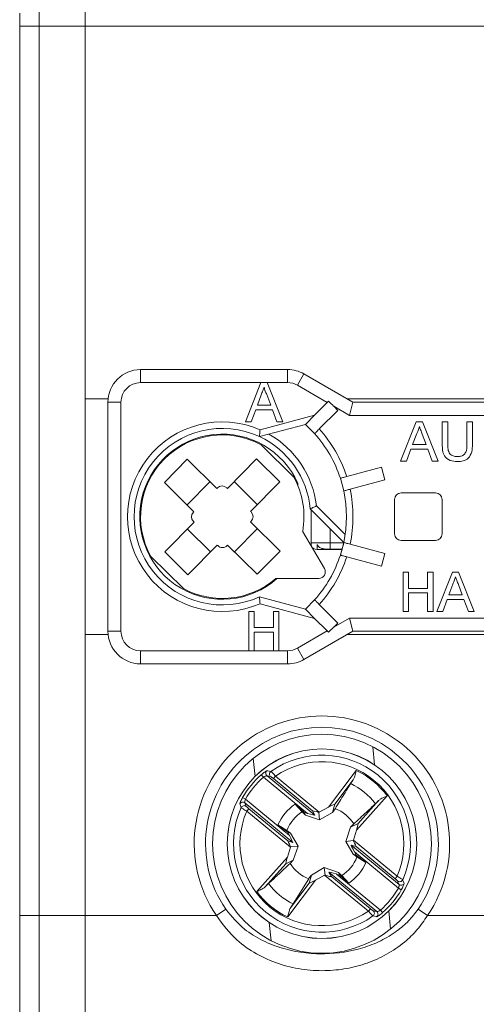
# Model space of a CAD drawing. Header units: millimetres. Extents: x 0 to 420, y 0 to 297.
# Tile 9 of 20: x 108 to 122, y 200 to 230. Entities that reach past the tile are written whole.
import ezdxf

# ---------------------------------------------------------------- set-up
doc = ezdxf.new("R2010")
doc.units = ezdxf.units.MM

msp = doc.modelspace()

# ---------------------------------------------------------------- linework, layer by layer
at = {"color": 7, "linetype": 'Continuous', "lineweight": 15}
for p, q in [((108.731, 230.612), (108.731, 229.612)), ((110.131, 229.612), (110.131, 230.612)), ((108.131, 229.612), (108.131, 230.012)), ((108.131, 202.412), (108.131, 229.612)), ((108.731, 229.612), (108.131, 229.612)), ((108.731, 229.612), (108.731, 202.412)), ((110.131, 229.612), (108.731, 229.612)), ((110.131, 229.612), (156.131, 229.612)), ((110.131, 218.212), (110.131, 229.612)), ((110.131, 229.612), (110.131, 202.412)), ((111.831, 219.112), (111.831, 218.712)), ((111.831, 219.112), (116.331, 219.112)), ((116.331, 218.712), (116.331, 219.112)), ((116.831, 218.978), (116.631, 218.631)), ((116.831, 218.978), (118.331, 218.112)), ((115.514, 218.712), (111.831, 218.712)), ((115.514, 218.712), (115.038, 217.512)), ((115.705, 218.712), (115.514, 218.712)), ((116.182, 217.512), (115.705, 218.712)), ((116.331, 218.712), (115.705, 218.712)), ((117.542, 218.105), (116.631, 218.631)), ((115.405, 218.019), (115.521, 218.335)), ((115.692, 218.352), (115.814, 218.019)), ((110.836, 218.212), (110.131, 218.212)), ((111.231, 218.112), (110.831, 218.112)), ((110.831, 211.112), (110.831, 218.112)), ((111.231, 218.112), (111.231, 211.112)), ((115.814, 218.019), (115.405, 218.019)), ((117.156, 217.719), (117.542, 218.105)), ((117.581, 218.145), (117.542, 218.105)), ((129.164, 218.212), (118.158, 218.212)), ((118.331, 218.112), (118.224, 217.712)), ((118.331, 218.112), (124.031, 218.112)), ((115.217, 217.512), (115.354, 217.881)), ((115.354, 217.881), (115.865, 217.881)), ((115.486, 217.272), (117.156, 217.719)), ((115.865, 217.881), (116.002, 217.512)), ((117.156, 217.719), (116.873, 217.436)), ((117.297, 217.295), (117.867, 217.864)), ((117.74, 217.991), (117.867, 217.864)), ((118.224, 217.712), (117.74, 217.991)), ((124.031, 217.712), (118.224, 217.712)), ((115.038, 217.512), (115.217, 217.512)), ((116.873, 217.436), (115.469, 217.06)), ((116.002, 217.512), (116.182, 217.512)), ((116.873, 217.436), (117.156, 217.154)), ((119.79, 216.312), (120.266, 217.512)), ((120.266, 217.512), (120.457, 217.512)), ((120.457, 217.512), (120.934, 216.312)), ((121.062, 216.821), (121.062, 217.512)), ((121.062, 217.512), (121.231, 217.512)), ((121.231, 217.512), (121.231, 216.829)), ((121.816, 216.829), (121.816, 217.512)), ((121.816, 217.512), (121.985, 217.512)), ((121.985, 217.512), (121.985, 216.821)), ((120.28, 217.152), (120.157, 216.819)), ((120.567, 216.819), (120.45, 217.135)), ((116.517, 215.825), (115.522, 216.81)), ((120.157, 216.819), (120.567, 216.819)), ((120.106, 216.681), (119.969, 216.312)), ((120.618, 216.681), (120.106, 216.681)), ((120.754, 216.312), (120.618, 216.681)), ((113.261, 216.374), (112.558, 215.663)), ((114.167, 215.477), (113.261, 216.374)), ((115.382, 216.385), (114.486, 215.479)), ((115.382, 216.385), (116.093, 215.682)), ((119.969, 216.312), (119.79, 216.312)), ((120.934, 216.312), (120.754, 216.312)), ((118.138, 215.839), (119.205, 216.125)), ((119.205, 216.125), (119.309, 215.739)), ((113.464, 214.766), (112.558, 215.663)), ((113.959, 215.684), (113.255, 214.973)), ((115.403, 214.984), (114.692, 215.687)), ((116.093, 215.682), (115.196, 214.775)), ((116.639, 215.574), (116.639, 215.637)), ((117.95, 215.788), (118.053, 215.402)), ((118.242, 215.453), (119.309, 215.739)), ((114.167, 215.477), (114.185, 215.495)), ((114.468, 215.496), (114.486, 215.479)), ((119.806, 215.337), (120.856, 215.337)), ((119.606, 214.087), (119.606, 215.137)), ((121.056, 215.137), (121.056, 214.087)), ((113.446, 214.749), (113.464, 214.766)), ((115.196, 214.775), (115.214, 214.758)), ((118.048, 213.823), (117.02, 214.851)), ((117.054, 214.817), (117.054, 213.812)), ((117.212, 214.942), (118.091, 214.063)), ((113.466, 214.448), (112.569, 213.542)), ((113.466, 214.448), (113.448, 214.466)), ((115.216, 214.475), (115.198, 214.457)), ((116.104, 213.56), (115.198, 214.457)), ((113.259, 214.24), (113.97, 213.536)), ((114.703, 213.54), (115.407, 214.251)), ((117.457, 213.028), (116.791, 214.168)), ((117.631, 214.24), (117.631, 213.812)), ((117.054, 213.812), (117.631, 213.812)), ((117.631, 213.812), (117.631, 213.616)), ((117.631, 213.812), (118.046, 213.812)), ((118.002, 213.628), (118.053, 213.821)), ((120.856, 213.887), (119.806, 213.887)), ((112.569, 213.542), (113.28, 212.838)), ((114.176, 213.745), (113.28, 212.838)), ((114.194, 213.727), (114.176, 213.745)), ((114.495, 213.746), (114.477, 213.729)), ((115.401, 212.85), (114.495, 213.746)), ((116.104, 213.56), (115.401, 212.85)), ((117.231, 213.766), (117.231, 213.612)), ((117.997, 213.612), (117.231, 213.612)), ((117.998, 213.616), (117.631, 213.616)), ((117.95, 213.435), (118.002, 213.628)), ((118.242, 213.771), (119.309, 213.485)), ((112.145, 213.398), (113.14, 212.413)), ((118.138, 213.385), (119.205, 213.099)), ((119.205, 213.099), (119.309, 213.485)), ((119.862, 211.712), (119.862, 212.912)), ((119.862, 212.912), (120.031, 212.912)), ((120.031, 212.912), (120.031, 212.419)), ((120.616, 212.419), (120.616, 212.912)), ((120.616, 212.912), (120.785, 212.912)), ((120.785, 212.912), (120.785, 211.712)), ((120.898, 211.712), (121.374, 212.912)), ((121.374, 212.912), (121.565, 212.912)), ((121.565, 212.912), (122.041, 211.712)), ((115.966, 212.72), (117.285, 212.727)), ((120.031, 212.419), (120.616, 212.419)), ((121.387, 212.552), (121.265, 212.219)), ((121.674, 212.219), (121.558, 212.535)), ((115.469, 212.163), (116.873, 211.787)), ((116.873, 211.787), (117.156, 212.07)), ((120.616, 212.281), (120.031, 212.281)), ((120.031, 212.281), (120.031, 211.712)), ((120.616, 211.712), (120.616, 212.281)), ((121.214, 212.081), (121.077, 211.712)), ((121.725, 212.081), (121.214, 212.081)), ((121.265, 212.219), (121.674, 212.219)), ((121.862, 211.712), (121.725, 212.081)), ((115.14, 211.712), (115.14, 210.512)), ((115.31, 211.712), (115.14, 211.712)), ((115.31, 211.219), (115.31, 211.712)), ((117.156, 211.504), (115.486, 211.952)), ((115.894, 211.712), (115.894, 211.219)), ((116.063, 211.712), (115.894, 211.712)), ((116.063, 210.512), (116.063, 211.712)), ((116.873, 211.787), (117.156, 211.504)), ((117.297, 211.928), (117.867, 211.359)), ((120.031, 211.712), (119.862, 211.712)), ((120.785, 211.712), (120.616, 211.712)), ((121.077, 211.712), (120.898, 211.712)), ((122.041, 211.712), (121.862, 211.712)), ((117.156, 211.504), (117.542, 211.118)), ((117.74, 211.232), (118.224, 211.512)), ((118.224, 211.512), (118.331, 211.112)), ((118.224, 211.512), (124.031, 211.512)), ((110.831, 211.112), (111.231, 211.112)), ((115.894, 211.219), (115.31, 211.219)), ((116.631, 210.592), (117.542, 211.118)), ((118.331, 211.112), (116.831, 210.246)), ((117.542, 211.118), (117.581, 211.079)), ((117.74, 211.232), (117.867, 211.359)), ((124.031, 211.112), (118.331, 211.112)), ((110.131, 202.412), (110.131, 211.012)), ((110.131, 211.012), (110.836, 211.012)), ((115.31, 211.081), (115.894, 211.081)), ((115.31, 210.512), (115.31, 211.081)), ((115.894, 211.081), (115.894, 210.512)), ((118.158, 211.012), (129.164, 211.012)), ((111.831, 210.512), (111.831, 210.112)), ((111.831, 210.512), (115.14, 210.512)), ((115.14, 210.512), (115.31, 210.512)), ((115.31, 210.512), (115.894, 210.512)), ((115.894, 210.512), (116.063, 210.512)), ((116.063, 210.512), (116.331, 210.512)), ((116.331, 210.112), (116.331, 210.512)), ((116.631, 210.592), (116.831, 210.246)), ((116.331, 210.112), (111.831, 210.112)), ((115.526, 206.721), (115.592, 206.646)), ((116.939, 205.539), (115.592, 206.646)), ((115.7, 206.687), (117.167, 205.48)), ((115.813, 206.664), (115.7, 206.687)), ((115.897, 206.601), (115.96, 206.679)), ((117.091, 205.62), (115.897, 206.601)), ((115.96, 206.679), (117.3, 205.578)), ((117.581, 205.727), (118.427, 206.853)), ((118.339, 206.57), (117.775, 205.818)), ((114.953, 206.023), (115.039, 205.973)), ((115.039, 205.973), (116.386, 204.866)), ((119.377, 206.072), (118.436, 205.024)), ((115.02, 205.86), (115.064, 205.753)), ((116.488, 204.653), (115.02, 205.86)), ((115.078, 205.605), (115.142, 205.682)), ((115.142, 205.682), (116.336, 204.701)), ((116.777, 205.585), (116.558, 205.82)), ((116.558, 205.82), (116.837, 205.569)), ((117.3, 205.578), (117.581, 205.727)), ((117.704, 205.57), (117.775, 205.818)), ((117.785, 205.683), (117.704, 205.57)), ((118.488, 205.232), (119.116, 205.931)), ((116.418, 204.504), (115.078, 205.605)), ((116.878, 205.489), (116.777, 205.585)), ((116.878, 205.489), (116.837, 205.569)), ((116.837, 205.569), (116.939, 205.539)), ((117.31, 205.343), (116.878, 205.489)), ((117.167, 205.48), (117.091, 205.62)), ((117.31, 205.343), (117.287, 205.571)), ((117.704, 205.57), (117.31, 205.343)), ((116.036, 205.186), (116.31, 205.016)), ((116.336, 204.96), (116.036, 205.186)), ((118.113, 204.683), (118.258, 205.115)), ((118.258, 205.115), (118.488, 205.232)), ((118.258, 205.115), (118.354, 205.216)), ((116.31, 205.016), (116.423, 204.935)), ((116.386, 204.866), (116.336, 204.96)), ((116.423, 204.935), (116.336, 204.96)), ((116.423, 204.935), (116.649, 204.54)), ((118.436, 205.024), (118.344, 204.719)), ((116.326, 204.199), (116.418, 204.504)), ((116.336, 204.701), (116.488, 204.653)), ((116.649, 204.54), (116.422, 204.518)), ((116.649, 204.54), (116.504, 204.109)), ((118.113, 204.683), (118.34, 204.706)), ((118.339, 204.288), (118.113, 204.683)), ((118.426, 204.523), (118.274, 204.57)), ((118.274, 204.57), (119.742, 203.364)), ((118.344, 204.719), (119.684, 203.618)), ((119.62, 203.541), (118.426, 204.523)), ((115.385, 203.152), (116.326, 204.199)), ((118.339, 204.288), (118.426, 204.264)), ((118.452, 204.208), (118.339, 204.288)), ((118.376, 204.358), (118.426, 204.264)), ((119.723, 203.25), (118.376, 204.358)), ((118.426, 204.264), (118.726, 204.038)), ((118.726, 204.038), (118.452, 204.208)), ((116.274, 203.992), (115.646, 203.292)), ((116.504, 204.109), (116.274, 203.992)), ((116.504, 204.109), (116.408, 204.008)), ((117.058, 203.654), (117.453, 203.88)), ((117.453, 203.88), (117.475, 203.653)), ((117.453, 203.88), (117.884, 203.735)), ((117.058, 203.654), (116.987, 203.405)), ((117.462, 203.646), (117.181, 203.497)), ((118.802, 202.545), (117.462, 203.646)), ((117.595, 203.743), (117.671, 203.604)), ((119.062, 202.537), (117.595, 203.743)), ((117.671, 203.604), (118.865, 202.622)), ((117.925, 203.654), (117.823, 203.685)), ((117.823, 203.685), (119.17, 202.578)), ((117.884, 203.735), (117.925, 203.654)), ((118.204, 203.403), (117.925, 203.654)), ((117.985, 203.639), (118.204, 203.403)), ((119.684, 203.618), (119.62, 203.541)), ((117.181, 203.497), (116.335, 202.371)), ((116.423, 202.654), (116.987, 203.405)), ((116.501, 202.772), (116.977, 203.54)), ((119.742, 203.364), (119.698, 203.47)), ((119.723, 203.25), (119.809, 203.2)), ((108.131, 199.012), (108.131, 202.412)), ((108.731, 202.412), (108.131, 202.412)), ((108.731, 202.412), (110.131, 202.412)), ((108.731, 202.412), (108.731, 198.412)), ((110.131, 202.412), (114.151, 202.412)), ((110.131, 198.412), (110.131, 202.412)), ((114.437, 202.607), (114.151, 202.412)), ((118.865, 202.622), (118.802, 202.545)), ((118.949, 202.56), (119.062, 202.537)), ((119.17, 202.578), (119.236, 202.503)), ((120.611, 202.412), (120.325, 202.607)), ((120.611, 202.412), (124.651, 202.412))]:
    msp.add_line(p, q, dxfattribs=at)
at = {"color": 8, "linetype": 'Continuous', "lineweight": 15}
for p, q in [((118.937, 207.579), (118.991, 207.024)), ((115.28, 207.221), (115.334, 206.666)), ((119.428, 202.557), (119.482, 202.002)), ((115.771, 202.2), (115.825, 201.645))]:
    msp.add_line(p, q, dxfattribs=at)
at = {"color": 7, "linetype": 'Continuous', "lineweight": 15}
for radius in [3.35, 2.9, 2.899]:
    msp.add_circle((117.381, 204.612), radius, dxfattribs=at)
for centre, radius, start, end in [((111.831, 218.112), 1, 90, 180), ((116.331, 218.112), 1, 60, 90), ((111.831, 218.112), 0.6, 90, 180), ((116.331, 218.112), 0.6, 60, 90), ((114.331, 214.612), 2.9, 66.532, 293.468), ((114.331, 214.612), 2.7, 65.0744, 294.9256), ((114.331, 214.612), 2.525, 23.9501, 311.4958), ((114.331, 214.612), 2.5, 61.5612, 209.0408), ((114.331, 214.612), 2.9, 6.532, 60.5605), ((114.331, 214.612), 3.8, 18.017, 41.983), ((114.331, 214.612), 4, 17.866, 42.134), ((114.331, 214.612), 2.7, 5.0744, 65.0744), ((114.331, 214.612), 2.5, 349.7652, 29.0408), ((114.327, 215.354), 0.2, 45.301, 135.301), ((114.331, 214.612), 3.8, 348.017, 11.983), ((114.331, 214.612), 4, 347.866, 12.134), ((119.806, 215.137), 0.2, 90, 180), ((120.856, 215.137), 0.2, 0, 90), ((113.589, 214.608), 0.2, 135.301, 225.301), ((115.073, 214.616), 0.2, 315.301, 45.301), ((114.331, 214.612), 3.8, 345, 348.017), ((119.806, 214.087), 0.2, 180, 270), ((120.856, 214.087), 0.2, 270, 0), ((114.335, 213.869), 0.2, 225.301, 315.301), ((117.231, 213.812), 0.2, 207.8094, 270), ((114.331, 214.612), 3.8, 341.983, 345), ((114.331, 214.612), 3.8, 318.017, 341.983), ((114.331, 214.612), 4, 317.866, 342.134), ((117.284, 212.927), 0.2, 270.301, 30.301), ((114.331, 214.612), 2.5, 241.5612, 310.8368), ((111.831, 211.112), 1, 180, 270), ((111.831, 211.112), 0.6, 180, 270), ((116.331, 211.112), 0.6, 270, 300), ((116.331, 211.112), 1, 270, 300), ((117.381, 204.612), 3.908, 325.743, 214.257), ((117.381, 204.612), 3.562, 325.743, 214.257), ((117.381, 204.612), 2.707, 335.914, 125.2507), ((117.381, 204.612), 2.508, 336.6604, 124.5043), ((117.381, 204.612), 2.809, 131.3322, 149.8325), ((117.381, 204.612), 2.709, 131.3322, 149.8325), ((115.764, 206.764), 0.1, 127.3397, 230.0791), ((115.877, 206.741), 0.1, 125.6736, 230.0612), ((117.381, 204.612), 2.473, 36.1881, 64.9765), ((117.381, 204.612), 2.04, 36.7259, 64.4388), ((117.381, 204.612), 2.707, 155.914, 305.2507), ((114.957, 205.781), 0.1, 51.0855, 153.8249), ((115.001, 205.675), 0.1, 51.1035, 155.491), ((117.381, 204.612), 1.463, 124.2659, 156.8987), ((117.381, 204.612), 1.145, 31.83, 69.3346), ((117.381, 204.612), 2.508, 156.6604, 304.5043), ((117.381, 204.612), 1.145, 121.83, 159.3346), ((117.381, 204.612), 1.145, 301.83, 339.3346), ((117.381, 204.612), 1.145, 211.83, 249.3346), ((117.381, 204.612), 1.463, 304.2659, 336.8987), ((117.381, 204.612), 2.04, 216.7259, 244.4388), ((119.761, 203.549), 0.1, 231.1035, 335.491), ((119.805, 203.442), 0.1, 231.0855, 333.8249), ((117.381, 204.612), 2.473, 216.1881, 244.9765), ((117.381, 204.612), 2.709, 311.3322, 329.8325), ((117.381, 204.612), 2.809, 311.3322, 329.8325), ((118.885, 202.483), 0.1, 305.6736, 50.0612), ((118.998, 202.46), 0.1, 307.3397, 50.0791)]:
    msp.add_arc(centre, radius, start, end, dxfattribs=at)
for centre, major_axis, ratio, start_param, end_param in [((116.401, 218.764), (1.719, -1.319), 0.131652, 0.785398, 0.919879), ((116.401, 210.46), (1.719, 1.319), 0.131652, 5.363306, 5.497787), ((117.566, 205.707), (0.208, 0.112), 0.04428, 6.24051, 7.758946), ((116.918, 205.556), (0.249, -0.076), 0.040112, 4.809235, 6.32409), ((117.341, 205.544), (0.249, -0.076), 0.040112, 1.799222, 3.182497), ((117.309, 205.57), (0.096, 0.0504), 0.096832, 1.611647, 1.743226), ((118.42, 205.006), (0.069, 0.226), 0.04428, 4.807424, 6.325861), ((116.365, 204.883), (-0.123, 0.23), 0.040112, 3.100688, 4.615543), ((116.459, 204.471), (-0.123, 0.23), 0.040112, 6.242281, 7.625556), ((116.427, 204.497), (0.031, 0.104), 0.096832, 1.398366, 1.529945), ((118.397, 204.34), (-0.123, 0.23), 0.040112, 6.242281, 7.757136), ((118.336, 204.726), (0.031, 0.104), 0.096832, 4.539959, 4.671538), ((118.303, 204.753), (-0.123, 0.23), 0.040112, 3.100688, 4.483964), ((116.342, 204.218), (0.069, 0.226), 0.04428, 1.665832, 3.184268), ((117.453, 203.653), (0.096, 0.0504), 0.096832, 4.75324, 4.884819), ((117.421, 203.68), (0.249, -0.076), 0.040112, 4.940814, 6.32409), ((117.844, 203.668), (0.249, -0.076), 0.040112, 1.667642, 3.182497), ((117.196, 203.516), (0.208, 0.112), 0.04428, 3.098917, 4.617354)]:
    msp.add_ellipse(centre, major_axis=major_axis, ratio=ratio, start_param=start_param, end_param=end_param, dxfattribs=at)
for points, knots in [([(115.521, 218.335), (115.538, 218.379), (115.567, 218.459), (115.597, 218.538), (115.61, 218.573)], [0, 0, 0, 0, 0.560002, 1, 1, 1, 1]), ([(115.61, 218.573), (115.621, 218.53), (115.641, 218.454), (115.676, 218.383), (115.692, 218.352)], [0, 0, 0, 0, 0.559908, 1, 1, 1, 1]), ([(115.469, 217.06), (115.469, 217.062), (115.469, 217.067), (115.472, 217.1), (115.476, 217.15), (115.481, 217.208), (115.484, 217.251), (115.486, 217.271), (115.486, 217.272)], [0, 0, 0, 0, 0.199086, 0.397985, 0.602097, 0.817827, 0.98888, 1, 1, 1, 1]), ([(117.156, 217.154), (117.157, 217.155), (117.16, 217.158), (117.185, 217.183), (117.221, 217.219), (117.26, 217.258), (117.287, 217.285), (117.297, 217.295)], [0, 0, 0, 0, 0.214334, 0.428664, 0.643131, 0.857878, 1, 1, 1, 1]), ([(120.362, 217.373), (120.35, 217.33), (120.33, 217.254), (120.295, 217.183), (120.28, 217.152)], [0, 0, 0, 0, 0.5599078, 1, 1, 1, 1]), ([(120.45, 217.135), (120.433, 217.179), (120.404, 217.259), (120.375, 217.338), (120.362, 217.373)], [0, 0, 0, 0, 0.560002, 1, 1, 1, 1]), ([(121.526, 216.296), (121.45, 216.301), (121.298, 216.309), (121.119, 216.451), (121.067, 216.643), (121.064, 216.762), (121.062, 216.821)], [0, 0, 0, 0, 0.280714, 0.557891, 0.778399, 1, 1, 1, 1]), ([(121.231, 216.829), (121.232, 216.779), (121.233, 216.678), (121.276, 216.535), (121.393, 216.459), (121.473, 216.453), (121.513, 216.45)], [0, 0, 0, 0, 0.281723, 0.560127, 0.779499, 1, 1, 1, 1]), ([(121.513, 216.45), (121.548, 216.452), (121.618, 216.455), (121.722, 216.492), (121.815, 216.623), (121.815, 216.744), (121.816, 216.829)], [0, 0, 0, 0, 0.187574, 0.374198, 0.559695, 1, 1, 1, 1]), ([(121.985, 216.821), (121.984, 216.746), (121.981, 216.596), (121.88, 216.4), (121.703, 216.306), (121.585, 216.3), (121.526, 216.296)], [0, 0, 0, 0, 0.281617, 0.559127, 0.779001, 1, 1, 1, 1]), ([(118.138, 215.839), (118.116, 215.833), (118.073, 215.821), (118.015, 215.806), (117.971, 215.794), (117.948, 215.788), (117.946, 215.787), (117.945, 215.787)], [0, 0, 0, 0, 0.215042, 0.430087, 0.64502, 0.859687, 1, 1, 1, 1]), ([(118.048, 215.401), (118.05, 215.401), (118.055, 215.402), (118.088, 215.411), (118.137, 215.425), (118.191, 215.439), (118.227, 215.449), (118.242, 215.453)], [0, 0, 0, 0, 0.214334, 0.428664, 0.643131, 0.857878, 1, 1, 1, 1]), ([(117.212, 214.942), (117.211, 214.941), (117.193, 214.933), (117.155, 214.914), (117.101, 214.889), (117.057, 214.867), (117.026, 214.853), (117.022, 214.852), (117.02, 214.851)], [0, 0, 0, 0, 0.01112, 0.182173, 0.397903, 0.602015, 0.800914, 1, 1, 1, 1]), ([(117.054, 213.812), (117.054, 213.811), (117.054, 213.804), (117.054, 213.79), (117.054, 213.769), (117.054, 213.746), (117.054, 213.723), (117.054, 213.72), (117.054, 213.718)], [0, 0, 0, 0, 0.010135, 0.105668, 0.200728, 0.358734, 0.617857, 1, 1, 1, 1]), ([(118.242, 213.771), (118.22, 213.777), (118.176, 213.788), (118.118, 213.804), (118.075, 213.816), (118.051, 213.822), (118.049, 213.823), (118.048, 213.823)], [0, 0, 0, 0, 0.215042, 0.430087, 0.64502, 0.859687, 1, 1, 1, 1]), ([(117.631, 213.616), (117.613, 213.616), (117.537, 213.617), (117.426, 213.624), (117.32, 213.663), (117.259, 213.71), (117.24, 213.747), (117.231, 213.766)], [0, 0, 0, 0, 0.121666, 0.503495, 0.726642, 0.865009, 1, 1, 1, 1]), ([(117.945, 213.436), (117.947, 213.436), (117.951, 213.435), (117.984, 213.426), (118.033, 213.413), (118.088, 213.398), (118.124, 213.388), (118.138, 213.385)], [0, 0, 0, 0, 0.214334, 0.428664, 0.643131, 0.857878, 1, 1, 1, 1]), ([(121.469, 212.773), (121.458, 212.73), (121.438, 212.654), (121.403, 212.583), (121.387, 212.552)], [0, 0, 0, 0, 0.559908, 1, 1, 1, 1]), ([(121.558, 212.535), (121.541, 212.579), (121.512, 212.659), (121.482, 212.738), (121.469, 212.773)], [0, 0, 0, 0, 0.560002, 1, 1, 1, 1]), ([(115.469, 212.163), (115.469, 212.161), (115.469, 212.157), (115.472, 212.124), (115.476, 212.074), (115.481, 212.015), (115.484, 211.972), (115.486, 211.953), (115.486, 211.952)], [0, 0, 0, 0, 0.199086, 0.397985, 0.602097, 0.817827, 0.98888, 1, 1, 1, 1]), ([(117.297, 211.928), (117.281, 211.944), (117.25, 211.976), (117.207, 212.019), (117.175, 212.051), (117.158, 212.068), (117.156, 212.069), (117.156, 212.07)], [0, 0, 0, 0, 0.215042, 0.430087, 0.64502, 0.859687, 1, 1, 1, 1]), ([(115.526, 206.721), (115.535, 206.728), (115.561, 206.751), (115.607, 206.787), (115.654, 206.819), (115.689, 206.84), (115.699, 206.842), (115.703, 206.843)], [0, 0, 0, 0, 0.106969, 0.339081, 0.565137, 0.783439, 1, 1, 1, 1]), ([(115.7, 206.687), (115.696, 206.687), (115.689, 206.688), (115.667, 206.682), (115.639, 206.672), (115.612, 206.658), (115.597, 206.649), (115.592, 206.646)], [0, 0, 0, 0, 0.21548, 0.436195, 0.664796, 0.895578, 1, 1, 1, 1]), ([(115.703, 206.843), (115.711, 206.842), (115.749, 206.835), (115.788, 206.828), (115.819, 206.823)], [0, 0, 0, 0, 0.204716, 1, 1, 1, 1]), ([(115.897, 206.601), (115.893, 206.605), (115.88, 206.615), (115.858, 206.632), (115.836, 206.649), (115.819, 206.661), (115.815, 206.663), (115.813, 206.664)], [0, 0, 0, 0, 0.100839, 0.334471, 0.559976, 0.77988, 1, 1, 1, 1]), ([(115.819, 206.823), (115.822, 206.82), (115.829, 206.815), (115.857, 206.787), (115.894, 206.749), (115.931, 206.71), (115.954, 206.686), (115.96, 206.679)], [0, 0, 0, 0, 0.223206, 0.444231, 0.668852, 0.900211, 1, 1, 1, 1]), ([(118.261, 206.452), (118.279, 206.479), (118.301, 206.514), (118.333, 206.56), (118.339, 206.57)], [0, 0, 0, 0, 0.793901, 1, 1, 1, 1]), ([(118.427, 206.853), (118.427, 206.851), (118.423, 206.83), (118.408, 206.76), (118.387, 206.658), (118.353, 206.595), (118.339, 206.57)], [0, 0, 0, 0, 0.014382, 0.203404, 0.680882, 1, 1, 1, 1]), ([(118.261, 206.452), (118.195, 206.345), (118.037, 206.09), (117.878, 205.833), (117.785, 205.683)], [0, 0, 0, 0, 0.418017, 1, 1, 1, 1]), ([(114.867, 205.826), (114.867, 205.827), (114.866, 205.832), (114.872, 205.856), (114.89, 205.902), (114.918, 205.96), (114.941, 206.002), (114.953, 206.023)], [0, 0, 0, 0, 0.090361, 0.315187, 0.543285, 0.770757, 1, 1, 1, 1]), ([(115.039, 205.973), (115.035, 205.962), (115.027, 205.938), (115.02, 205.906), (115.017, 205.879), (115.017, 205.864), (115.019, 205.861), (115.02, 205.86)], [0, 0, 0, 0, 0.225306, 0.4539, 0.685064, 0.910646, 1, 1, 1, 1]), ([(119.116, 205.931), (119.138, 205.949), (119.194, 205.995), (119.289, 206.036), (119.356, 206.063), (119.375, 206.071), (119.377, 206.072)], [0, 0, 0, 0, 0.319118, 0.796596, 0.985618, 1, 1, 1, 1]), ([(114.91, 205.717), (114.907, 205.724), (114.892, 205.761), (114.878, 205.797), (114.867, 205.826)], [0, 0, 0, 0, 0.204716, 1, 1, 1, 1]), ([(115.078, 205.605), (115.058, 205.618), (115.018, 205.643), (114.966, 205.677), (114.927, 205.702), (114.912, 205.714), (114.91, 205.716), (114.91, 205.717)], [0, 0, 0, 0, 0.236869, 0.474724, 0.711887, 0.94347, 1, 1, 1, 1]), ([(115.064, 205.753), (115.064, 205.753), (115.065, 205.751), (115.072, 205.743), (115.089, 205.727), (115.114, 205.706), (115.132, 205.69), (115.142, 205.682)], [0, 0, 0, 0, 0.055605, 0.284477, 0.521163, 0.760618, 1, 1, 1, 1]), ([(118.354, 205.216), (118.483, 205.336), (118.704, 205.542), (118.924, 205.746), (119.016, 205.832)], [0, 0, 0, 0, 0.581982, 1, 1, 1, 1]), ([(119.116, 205.931), (119.111, 205.926), (119.072, 205.885), (119.042, 205.856), (119.016, 205.832)], [0, 0, 0, 0, 0.1332249, 1, 1, 1, 1]), ([(116.408, 204.008), (116.279, 203.888), (116.058, 203.682), (115.838, 203.477), (115.746, 203.392)], [0, 0, 0, 0, 0.581982, 1, 1, 1, 1]), ([(116.977, 203.54), (116.988, 203.557), (117.015, 203.594), (117.042, 203.632), (117.058, 203.654)], [0, 0, 0, 0, 0.42967, 1, 1, 1, 1]), ([(117.884, 203.735), (117.903, 203.716), (117.937, 203.685), (117.97, 203.653), (117.985, 203.639)], [0, 0, 0, 0, 0.57033, 1, 1, 1, 1]), ([(119.684, 203.618), (119.704, 203.606), (119.744, 203.581), (119.796, 203.547), (119.835, 203.521), (119.85, 203.51), (119.852, 203.507), (119.852, 203.507)], [0, 0, 0, 0, 0.236869, 0.474724, 0.711887, 0.94347, 1, 1, 1, 1]), ([(115.646, 203.292), (115.624, 203.274), (115.568, 203.229), (115.473, 203.188), (115.406, 203.16), (115.387, 203.152), (115.385, 203.152)], [0, 0, 0, 0, 0.319118, 0.796596, 0.985618, 1, 1, 1, 1]), ([(115.646, 203.292), (115.651, 203.298), (115.69, 203.338), (115.72, 203.367), (115.746, 203.392)], [0, 0, 0, 0, 0.1332249, 1, 1, 1, 1]), ([(119.698, 203.47), (119.698, 203.471), (119.697, 203.473), (119.69, 203.48), (119.673, 203.496), (119.648, 203.518), (119.63, 203.533), (119.62, 203.541)], [0, 0, 0, 0, 0.055605, 0.284477, 0.521163, 0.760618, 1, 1, 1, 1]), ([(119.723, 203.25), (119.727, 203.262), (119.735, 203.285), (119.742, 203.318), (119.745, 203.345), (119.745, 203.359), (119.743, 203.363), (119.742, 203.364)], [0, 0, 0, 0, 0.225306, 0.4539, 0.685064, 0.910646, 1, 1, 1, 1]), ([(119.895, 203.398), (119.895, 203.396), (119.896, 203.391), (119.89, 203.368), (119.872, 203.322), (119.844, 203.263), (119.821, 203.221), (119.809, 203.2)], [0, 0, 0, 0, 0.090361, 0.315187, 0.543285, 0.770757, 1, 1, 1, 1]), ([(119.852, 203.507), (119.855, 203.499), (119.87, 203.463), (119.884, 203.427), (119.895, 203.398)], [0, 0, 0, 0, 0.204716, 1, 1, 1, 1]), ([(116.335, 202.371), (116.335, 202.372), (116.339, 202.394), (116.354, 202.464), (116.375, 202.566), (116.409, 202.629), (116.423, 202.654)], [0, 0, 0, 0, 0.014382, 0.203404, 0.680882, 1, 1, 1, 1]), ([(116.501, 202.772), (116.483, 202.744), (116.461, 202.71), (116.429, 202.663), (116.423, 202.654)], [0, 0, 0, 0, 0.793901, 1, 1, 1, 1]), ([(120.611, 202.412), (120.509, 202.263), (120.304, 201.965), (119.882, 201.564), (119.371, 201.216), (118.771, 200.946), (118.132, 200.778), (117.452, 200.71), (116.747, 200.756), (116.036, 200.925), (115.37, 201.225), (114.691, 201.687), (114.347, 202.149), (114.151, 202.412)], [0, 0, 0, 0, 0.0708585, 0.141813, 0.2285725, 0.315389, 0.4018495, 0.4882961, 0.5830521, 0.6778271, 0.7750503, 0.8721794, 1, 1, 1, 1]), ([(114.437, 202.607), (114.618, 202.391), (114.941, 202.006), (115.559, 201.637), (116.165, 201.398), (116.808, 201.264), (117.643, 201.217), (118.456, 201.344), (119.185, 201.63), (119.652, 201.91), (120.04, 202.236), (120.23, 202.483), (120.325, 202.607)], [0, 0, 0, 0, 0.12396, 0.221273, 0.318736, 0.415491, 0.512241, 0.68815, 0.77523, 0.862218, 0.931181, 1, 1, 1, 1]), ([(118.943, 202.401), (118.94, 202.404), (118.933, 202.409), (118.905, 202.436), (118.868, 202.475), (118.831, 202.514), (118.808, 202.538), (118.802, 202.545)], [0, 0, 0, 0, 0.223206, 0.444231, 0.668852, 0.900211, 1, 1, 1, 1]), ([(118.865, 202.622), (118.869, 202.619), (118.882, 202.608), (118.904, 202.591), (118.926, 202.574), (118.943, 202.562), (118.947, 202.56), (118.949, 202.56)], [0, 0, 0, 0, 0.100839, 0.334471, 0.559976, 0.77988, 1, 1, 1, 1]), ([(119.059, 202.38), (119.051, 202.382), (119.013, 202.388), (118.974, 202.395), (118.943, 202.401)], [0, 0, 0, 0, 0.204716, 1, 1, 1, 1]), ([(119.236, 202.503), (119.227, 202.496), (119.201, 202.472), (119.156, 202.437), (119.108, 202.404), (119.073, 202.383), (119.063, 202.381), (119.059, 202.38)], [0, 0, 0, 0, 0.106969, 0.339081, 0.565137, 0.783439, 1, 1, 1, 1]), ([(119.062, 202.537), (119.066, 202.536), (119.073, 202.536), (119.095, 202.541), (119.123, 202.552), (119.15, 202.565), (119.165, 202.575), (119.17, 202.578)], [0, 0, 0, 0, 0.21548, 0.436195, 0.664796, 0.895578, 1, 1, 1, 1])]:
    msp.add_open_spline(points, degree=3, knots=knots, dxfattribs=at)

doc.saveas('drawing.dxf')
